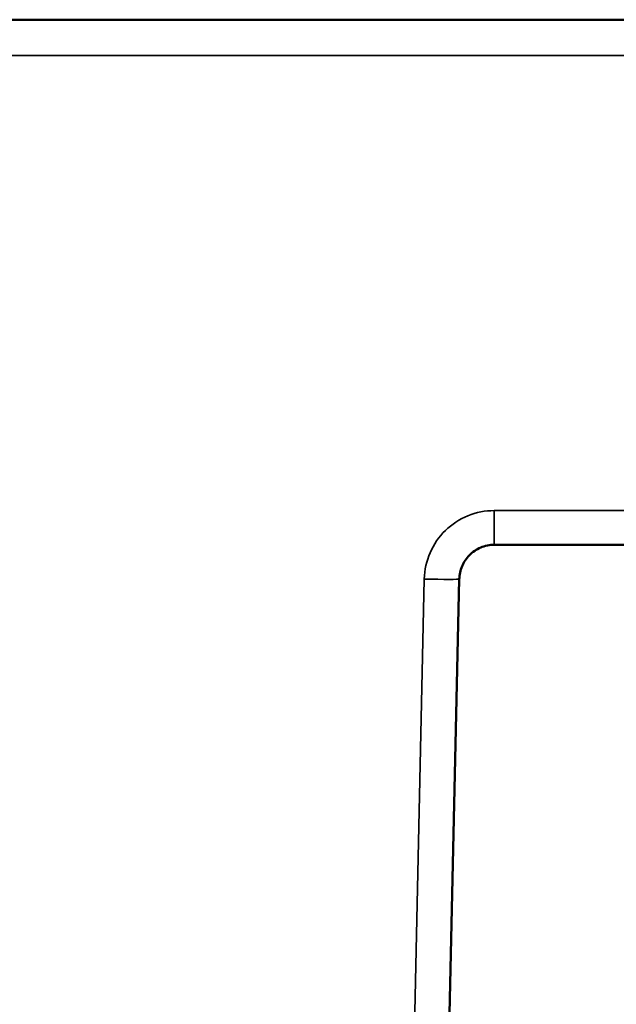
# Model space of a CAD drawing. Header units: millimetres. Extents: x 1253 to 6290, y 2267 to 4241.
# Tile 10 of 14: x 2817 to 2953, y 2492 to 2717. Entities that reach past the tile are written whole.
import ezdxf

# ---------------------------------------------------------------- set-up
doc = ezdxf.new("R2010")
doc.units = ezdxf.units.MM
doc.layers.add('Visibile (ISO)', color=7, linetype='Continuous', lineweight=50)
doc.layers.add('Visibile sottile (ISO)', color=7, linetype='Continuous', lineweight=35)

msp = doc.modelspace()

# ---------------------------------------------------------------- linework, layer by layer
at = {"layer": 'Visibile (ISO)'}
for p, q in [((4871.82, 2716.77), (2688.18, 2716.77)), ((4634.84, 2596.77), (2925.16, 2596.77)), ((2917.16, 2588.95), (2910.17, 2274.59))]:
    msp.add_line(p, q, dxfattribs=at)
msp.add_open_spline([(2917.16, 2588.95), (2917.17, 2589.45), (2917.23, 2589.95), (2917.44, 2590.93), (2917.59, 2591.41), (2917.98, 2592.35), (2918.22, 2592.79), (2918.79, 2593.64), (2919.12, 2594.04), (2919.85, 2594.78), (2920.25, 2595.11), (2921.11, 2595.69), (2921.57, 2595.94), (2922.54, 2596.35), (2923.05, 2596.51), (2924.09, 2596.72), (2924.62, 2596.77), (2925.16, 2596.77)], degree=3, knots=[-4.69017, -4.69017, -4.69017, -4.69017, -4.497418, -4.497418, -4.304466, -4.304466, -4.111676, -4.111676, -3.91913, -3.91913, -3.725939, -3.725939, -3.530378, -3.530378, -3.334794, -3.334794, -3.141593, -3.141593, -3.141593, -3.141593], dxfattribs=at)
at = {"layer": 'Visibile sottile (ISO)'}
for p, q in [((2688.18, 2708.59), (4871.82, 2708.59)), ((4634.84, 2604.59), (2925.16, 2604.59)), ((2925.16, 2596.77), (2925.16, 2604.59)), ((2909.16, 2588.95), (2902.18, 2274.59))]:
    msp.add_line(p, q, dxfattribs=at)
msp.add_ellipse((2909.16, 2589.13), major_axis=(8, -0.18), ratio=0.022211, start_param=4.712883, end_param=6.283185, dxfattribs=at)
msp.add_open_spline([(2925.16, 2604.59), (2923.09, 2604.59), (2921.03, 2604.19), (2919.12, 2603.41), (2917.2, 2602.63), (2915.45, 2601.47), (2913.97, 2600.03), (2912.49, 2598.59), (2911.3, 2596.85), (2910.48, 2594.96), (2909.66, 2593.07), (2909.21, 2591.01), (2909.16, 2588.95)], degree=3, knots=[3.141593, 3.141593, 3.141593, 3.141593, 3.528737, 3.528737, 3.528737, 3.915882, 3.915882, 3.915882, 4.303026, 4.303026, 4.303026, 4.69017, 4.69017, 4.69017, 4.69017], dxfattribs=at)

doc.saveas('drawing.dxf')
